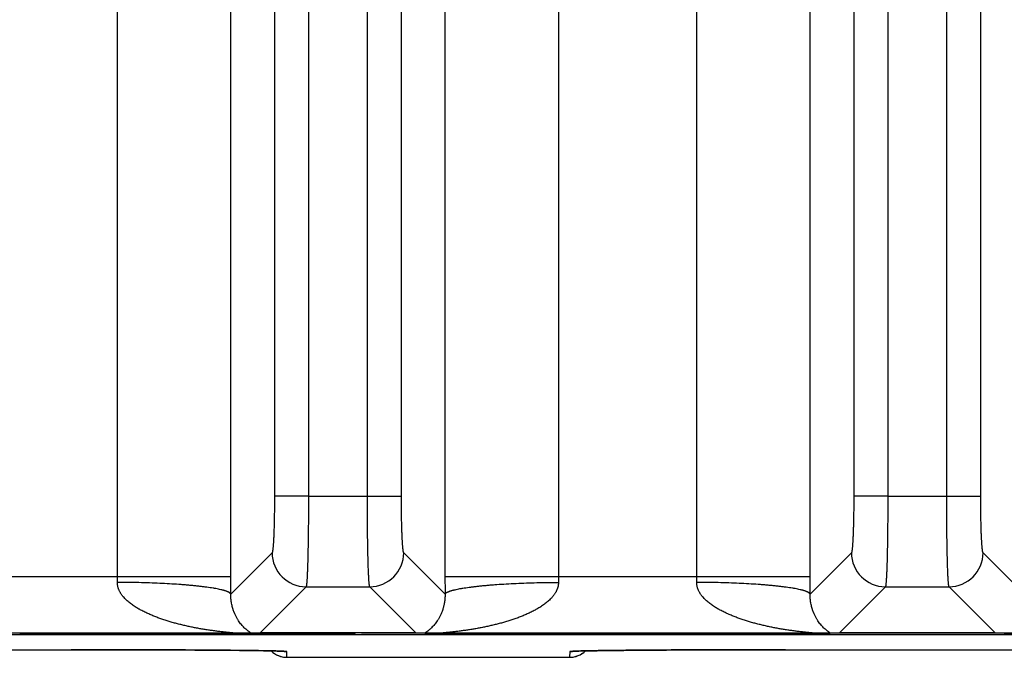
# Model space of a CAD drawing. Header units: inches. Extents: x 0 to 34, y 0 to 22.
# Tile 90 of 224: x 18.2 to 19.1, y 2.3 to 2.9. Entities that reach past the tile are written whole.
import ezdxf

# ---------------------------------------------------------------- set-up
doc = ezdxf.new("R2010")
doc.units = ezdxf.units.IN
doc.header["$LTSCALE"] = 1.87
doc.header["$MEASUREMENT"] = 0
doc.layers.get('0').update_dxf_attribs({"linetype": 'CONTINUOUS'})

msp = doc.modelspace()

# ---------------------------------------------------------------- linework, layer by layer
at = {"color": 7, "linetype": 'CONTINUOUS'}
for p, q in [((18.30084, 2.38231), (18.30084, 5.70848)), ((18.40074, 2.38231), (18.40074, 5.70848)), ((18.58939, 5.70848), (18.58939, 2.38231)), ((18.6893, 5.70848), (18.6893, 2.38231)), ((18.81121, 2.38231), (18.81121, 5.70848)), ((18.91112, 2.38231), (18.91112, 5.70848)), ((18.43914, 5.63764), (18.43914, 2.45316)), ((18.46911, 5.63764), (18.46911, 2.4531)), ((18.52102, 2.45316), (18.52102, 5.63769)), ((18.55099, 2.45316), (18.55099, 5.63764)), ((18.94952, 5.63764), (18.94952, 2.45316)), ((18.97949, 5.63764), (18.97949, 2.4531)), ((19.0314, 2.45316), (19.0314, 5.63769)), ((19.06137, 2.45316), (19.06137, 5.63764)), ((18.46911, 2.45316), (18.43914, 2.45316)), ((18.46911, 2.4531), (18.52102, 2.45316)), ((18.52102, 2.45316), (18.55099, 2.45316)), ((18.97949, 2.45316), (18.94952, 2.45316)), ((18.97949, 2.4531), (19.0314, 2.45316)), ((19.0314, 2.45316), (19.06137, 2.45316)), ((18.43705, 2.40321), (18.40071, 2.36686)), ((18.58943, 2.36686), (18.55308, 2.40321)), ((18.94743, 2.40321), (18.91108, 2.36686)), ((19.0998, 2.36686), (19.06346, 2.40321)), ((18.07902, 2.38231), (18.40074, 2.38231)), ((18.58939, 2.38231), (18.91112, 2.38231)), ((18.46703, 2.37324), (18.42654, 2.33275)), ((18.46703, 2.37324), (18.52311, 2.37324)), ((18.5636, 2.33275), (18.52311, 2.37324)), ((18.9774, 2.37324), (18.93691, 2.33275)), ((18.9774, 2.37324), (19.03348, 2.37324)), ((19.07397, 2.33275), (19.03348, 2.37324)), ((5.7528, 2.33113), (21.5412, 2.33113)), ((18.4027, 2.33232), (18.07706, 2.33232)), ((18.50506, 2.3316), (18.21472, 2.3316)), ((18.41836, 2.33254), (18.4027, 2.33232)), ((18.42654, 2.33275), (18.41836, 2.33254)), ((18.5636, 2.33275), (18.42654, 2.33275)), ((18.51091, 2.33135), (18.51006, 2.33156)), ((21.54119, 2.33131), (18.5159, 2.33131)), ((18.57177, 2.33254), (18.5636, 2.33275)), ((18.58743, 2.33232), (18.57177, 2.33254)), ((18.91308, 2.33232), (18.58743, 2.33232)), ((18.92874, 2.33254), (18.91308, 2.33232)), ((18.93691, 2.33275), (18.92874, 2.33254)), ((19.07397, 2.33275), (18.93691, 2.33275)), ((19.08215, 2.33254), (19.07397, 2.33275)), ((19.09781, 2.33232), (19.08215, 2.33254)), ((17.95928, 2.31784), (18.27001, 2.31784)), ((18.27001, 2.31784), (18.28509, 2.31782)), ((18.28509, 2.31782), (18.30001, 2.3178)), ((18.30001, 2.3178), (18.31469, 2.31777)), ((18.31469, 2.31777), (18.32901, 2.31773)), ((18.32901, 2.31773), (18.34289, 2.31767)), ((18.34289, 2.31767), (18.35185, 2.31763)), ((18.35185, 2.31763), (18.36055, 2.31759)), ((18.36055, 2.31759), (18.36895, 2.31754)), ((18.36895, 2.31754), (18.37713, 2.31749)), ((18.37713, 2.31749), (18.38489, 2.31743)), ((18.38489, 2.31743), (18.39182, 2.31738)), ((18.39182, 2.31738), (18.40071, 2.3173)), ((18.40071, 2.3173), (18.40834, 2.31722)), ((18.40834, 2.31722), (18.41482, 2.31714)), ((18.41482, 2.31714), (18.42017, 2.31707)), ((18.42017, 2.31707), (18.42454, 2.31701)), ((18.42454, 2.31701), (18.42938, 2.31693)), ((18.42938, 2.31693), (18.43337, 2.31686)), ((18.43337, 2.31686), (18.43668, 2.31679)), ((18.43668, 2.31679), (18.43942, 2.31672)), ((18.43942, 2.31672), (18.44167, 2.31666)), ((18.44167, 2.31666), (18.44262, 2.31663)), ((18.44262, 2.31663), (18.44421, 2.31658)), ((18.44421, 2.31658), (18.44515, 2.31654)), ((18.44515, 2.31654), (18.44589, 2.31651)), ((18.44589, 2.31651), (18.44647, 2.31648)), ((18.44647, 2.31648), (18.44678, 2.31646)), ((18.44678, 2.31646), (18.44702, 2.31645)), ((18.44702, 2.31645), (18.4472, 2.31644)), ((18.4472, 2.31644), (18.44733, 2.31643)), ((18.45008, 2.31618), (18.44741, 2.31646)), ((18.45017, 2.31116), (18.45008, 2.31618)), ((18.69928, 2.31618), (18.69919, 2.31116)), ((18.70195, 2.31646), (18.69928, 2.31618)), ((18.70198, 2.31642), (18.70206, 2.31643)), ((18.70206, 2.31643), (18.7022, 2.31644)), ((18.7022, 2.31644), (18.7024, 2.31645)), ((18.7024, 2.31645), (18.70266, 2.31647)), ((18.70266, 2.31647), (18.70298, 2.31648)), ((18.70298, 2.31648), (18.70358, 2.31651)), ((18.70358, 2.31651), (18.70434, 2.31655)), ((18.70434, 2.31655), (18.70563, 2.31659)), ((18.70563, 2.31659), (18.70729, 2.31665)), ((18.70729, 2.31665), (18.70937, 2.31671)), ((18.70937, 2.31671), (18.71195, 2.31677)), ((18.71195, 2.31677), (18.71509, 2.31684)), ((18.71509, 2.31684), (18.71888, 2.31691)), ((18.71888, 2.31691), (18.72355, 2.31699)), ((18.72355, 2.31699), (18.72785, 2.31705)), ((18.72785, 2.31705), (18.73301, 2.31712)), ((18.73301, 2.31712), (18.73922, 2.3172)), ((18.73922, 2.3172), (18.74707, 2.31728)), ((18.74707, 2.31728), (18.75342, 2.31734)), ((18.75342, 2.31734), (18.76055, 2.3174)), ((18.76055, 2.3174), (18.76818, 2.31746)), ((18.76818, 2.31746), (18.77612, 2.31751)), ((18.77612, 2.31751), (18.7844, 2.31756)), ((18.7844, 2.31756), (18.79297, 2.31761)), ((18.79297, 2.31761), (18.80182, 2.31765)), ((18.80182, 2.31765), (18.81091, 2.31769)), ((18.81091, 2.31769), (18.82497, 2.31774)), ((18.82497, 2.31774), (18.83945, 2.31778)), ((18.83945, 2.31778), (18.85424, 2.31781)), ((18.85424, 2.31781), (18.86926, 2.31783)), ((18.88928, 2.31784), (19.20001, 2.31784)), ((18.45017, 2.31116), (18.69919, 2.31116))]:
    msp.add_line(p, q, dxfattribs=at)
for points in [[(18.43625, 2.3168), (18.43634, 2.31672), (18.43702, 2.31609), (18.43773, 2.31549), (18.43848, 2.31493), (18.43924, 2.31441), (18.44003, 2.31392), (18.44084, 2.31347), (18.44167, 2.31305), (18.44252, 2.31268), (18.44339, 2.31234), (18.44427, 2.31205), (18.44516, 2.3118), (18.44607, 2.31158), (18.44698, 2.31142), (18.4479, 2.31129), (18.44883, 2.31121), (18.44976, 2.31116), (18.45017, 2.31116)], [(18.44733, 2.31643), (18.44739, 2.31642), (18.4474, 2.31642)], [(18.69919, 2.31116), (18.69961, 2.31116), (18.70053, 2.31121), (18.70146, 2.31129), (18.70238, 2.31142), (18.70329, 2.31158), (18.7042, 2.3118), (18.70509, 2.31205), (18.70597, 2.31234), (18.70684, 2.31268), (18.70769, 2.31305), (18.70852, 2.31347), (18.70933, 2.31392), (18.71012, 2.31441), (18.71089, 2.31493), (18.71163, 2.31549), (18.71234, 2.31609), (18.71303, 2.31672), (18.71311, 2.3168)], [(18.70197, 2.31642), (18.70196, 2.31642), (18.70198, 2.31642)], [(18.86926, 2.31783), (18.88441, 2.31784), (18.88928, 2.31784)]]:
    msp.add_lwpolyline(points, dxfattribs=at)
for centre, radius, start, end in [((18.4671, 2.40328), 0.03004, 180.1328, 269.8672), ((18.52304, 2.40328), 0.03004, 270.1328, 359.8672), ((18.97747, 2.40328), 0.03004, 180.1328, 269.8672), ((19.03342, 2.40328), 0.03004, 270.1328, 359.8672), ((17.92692, 2.38227), 0.37392, 359.21773, 0.00706), ((14.95164, 2.38238), 3.4491, 359.74225, 359.99896), ((22.02768, 2.38235), 3.43828, 180.00064, 180.25815), ((19.06183, 2.38226), 0.37253, 179.99147, 180.78374), ((18.4373, 2.38227), 0.37392, 359.21773, 0.00706), ((15.46202, 2.38238), 3.4491, 359.74225, 359.99896), ((18.45017, 2.33116), 0.02, 225.92162, 269.99991), ((18.45008, 2.33618), 0.02, 260.47214, 270.00008), ((18.69919, 2.33116), 0.02, 270.00009, 314.07837), ((18.69928, 2.33618), 0.02, 269.99992, 279.52693)]:
    msp.add_arc(centre, radius, start, end, dxfattribs=at)
for centre, start_param, end_param in [((18.50506, 2.33156), 0.034907, 1.570796), ((18.5159, 2.33135), -3.106686, -1.570796)]:
    msp.add_ellipse(centre, major_axis=(0.005, 0), ratio=0.008727, start_param=start_param, end_param=end_param, dxfattribs=at)
for points, knots in [([(18.43914, 2.45316), (18.43914, 2.45), (18.43912, 2.44529), (18.43906, 2.43907), (18.43899, 2.43458), (18.4389, 2.43025), (18.4388, 2.42614), (18.43868, 2.42227), (18.43855, 2.41868), (18.4384, 2.41541), (18.43826, 2.41289), (18.43814, 2.41105), (18.43805, 2.40982), (18.43796, 2.40868), (18.43787, 2.40765), (18.43777, 2.40672), (18.43767, 2.40589), (18.43758, 2.40517), (18.43749, 2.40464), (18.43742, 2.40427), (18.43737, 2.40404), (18.43732, 2.40386), (18.43729, 2.40373), (18.43726, 2.40362), (18.43722, 2.4035), (18.43717, 2.40339), (18.43713, 2.40332), (18.43711, 2.40327), (18.43708, 2.40324), (18.43706, 2.40322), (18.43705, 2.40321)], [0, 0, 0, 0, 0.189514, 0.28211, 0.372138, 0.458777, 0.541241, 0.61878, 0.690695, 0.756335, 0.815107, 0.841754, 0.866492, 0.889265, 0.910028, 0.928735, 0.945345, 0.959826, 0.972155, 0.977508, 0.982317, 0.986582, 0.988512, 0.990307, 0.993496, 0.996159, 0.997299, 0.998316, 0.999213, 1, 1, 1, 1]), ([(18.46911, 2.4531), (18.46911, 2.45056), (18.46911, 2.4455), (18.46908, 2.43797), (18.46903, 2.43058), (18.46896, 2.4234), (18.46887, 2.41648), (18.46877, 2.4099), (18.46865, 2.40372), (18.46852, 2.39798), (18.46839, 2.3935), (18.46828, 2.39019), (18.4682, 2.38791), (18.46811, 2.38578), (18.46802, 2.38381), (18.46793, 2.38199), (18.46784, 2.38034), (18.46774, 2.37885), (18.46764, 2.37753), (18.46756, 2.37653), (18.46749, 2.37583), (18.46744, 2.37536), (18.46739, 2.37494), (18.46734, 2.37456), (18.46729, 2.37423), (18.46724, 2.37394), (18.46719, 2.3737), (18.46714, 2.37353), (18.46711, 2.37341), (18.46708, 2.37334), (18.46705, 2.37329), (18.46704, 2.37325), (18.46703, 2.37324)], [0, 0, 0, 0, 0.095333, 0.189793, 0.28252, 0.37267, 0.459424, 0.541993, 0.619628, 0.691624, 0.757327, 0.787631, 0.816144, 0.842802, 0.867543, 0.890314, 0.911062, 0.929742, 0.946313, 0.960739, 0.967138, 0.97299, 0.978293, 0.983044, 0.987243, 0.990887, 0.99398, 0.996522, 0.99759, 0.998523, 0.999325, 1, 1, 1, 1]), ([(18.52311, 2.37324), (18.5231, 2.37325), (18.52308, 2.37329), (18.52306, 2.37334), (18.52303, 2.37341), (18.52299, 2.37353), (18.52295, 2.3737), (18.5229, 2.37395), (18.52285, 2.37423), (18.5228, 2.37456), (18.52275, 2.37494), (18.5227, 2.37536), (18.52265, 2.37583), (18.52258, 2.37654), (18.52249, 2.37753), (18.52239, 2.37885), (18.5223, 2.38034), (18.52221, 2.382), (18.52212, 2.38382), (18.52203, 2.38579), (18.52194, 2.38792), (18.52186, 2.3902), (18.52175, 2.39352), (18.52162, 2.398), (18.52148, 2.40374), (18.52137, 2.40993), (18.52126, 2.41652), (18.52118, 2.42344), (18.52111, 2.43063), (18.52106, 2.43802), (18.52103, 2.44556), (18.52102, 2.45062), (18.52102, 2.45316)], [0, 0, 0, 0, 0.000675, 0.001477, 0.002411, 0.003478, 0.006021, 0.009114, 0.01276, 0.016959, 0.021711, 0.027014, 0.032868, 0.039268, 0.053697, 0.07027, 0.088953, 0.109705, 0.132479, 0.157224, 0.183885, 0.212402, 0.24271, 0.30842, 0.380421, 0.45806, 0.540631, 0.627383, 0.717527, 0.810244, 0.904688, 1, 1, 1, 1]), ([(18.55308, 2.40321), (18.55307, 2.40322), (18.55305, 2.40324), (18.55303, 2.40327), (18.553, 2.40332), (18.55297, 2.40339), (18.55292, 2.4035), (18.55288, 2.40362), (18.55285, 2.40373), (18.55281, 2.40386), (18.55277, 2.40404), (18.55272, 2.40427), (18.55265, 2.40464), (18.55256, 2.40517), (18.55246, 2.40589), (18.55237, 2.40672), (18.55227, 2.40765), (18.55218, 2.40868), (18.55209, 2.40982), (18.552, 2.41105), (18.55188, 2.41289), (18.55174, 2.41541), (18.55159, 2.41868), (18.55146, 2.42227), (18.55134, 2.42614), (18.55123, 2.43025), (18.55115, 2.43458), (18.55108, 2.43907), (18.55101, 2.44529), (18.55099, 2.45), (18.55099, 2.45316)], [0, 0, 0, 0, 0.000786, 0.001684, 0.0027, 0.00384, 0.006502, 0.009692, 0.011487, 0.013417, 0.017684, 0.022492, 0.027844, 0.040173, 0.054655, 0.071265, 0.089971, 0.110734, 0.133508, 0.158246, 0.184891, 0.243666, 0.309304, 0.38122, 0.458759, 0.541223, 0.627863, 0.717889, 0.810487, 1, 1, 1, 1]), ([(18.94952, 2.45316), (18.94952, 2.45), (18.9495, 2.44529), (18.94943, 2.43907), (18.94936, 2.43458), (18.94928, 2.43025), (18.94917, 2.42614), (18.94905, 2.42227), (18.94892, 2.41868), (18.94877, 2.41541), (18.94863, 2.41289), (18.94851, 2.41105), (18.94842, 2.40982), (18.94833, 2.40868), (18.94824, 2.40765), (18.94814, 2.40672), (18.94805, 2.40589), (18.94795, 2.40517), (18.94786, 2.40464), (18.94779, 2.40427), (18.94774, 2.40404), (18.9477, 2.40386), (18.94766, 2.40373), (18.94763, 2.40362), (18.94759, 2.4035), (18.94754, 2.40339), (18.94751, 2.40332), (18.94748, 2.40327), (18.94746, 2.40324), (18.94744, 2.40322), (18.94743, 2.40321)], [0, 0, 0, 0, 0.189514, 0.28211, 0.372138, 0.458777, 0.541241, 0.61878, 0.690695, 0.756335, 0.815107, 0.841754, 0.866492, 0.889265, 0.910028, 0.928735, 0.945345, 0.959826, 0.972155, 0.977508, 0.982317, 0.986582, 0.988512, 0.990307, 0.993496, 0.996159, 0.997299, 0.998316, 0.999213, 1, 1, 1, 1]), ([(18.97949, 2.4531), (18.97949, 2.45056), (18.97948, 2.4455), (18.97945, 2.43797), (18.9794, 2.43058), (18.97934, 2.4234), (18.97925, 2.41648), (18.97915, 2.4099), (18.97903, 2.40372), (18.97889, 2.39798), (18.97876, 2.3935), (18.97865, 2.39019), (18.97857, 2.38791), (18.97848, 2.38578), (18.9784, 2.38381), (18.9783, 2.38199), (18.97821, 2.38034), (18.97812, 2.37885), (18.97802, 2.37753), (18.97793, 2.37653), (18.97786, 2.37583), (18.97781, 2.37536), (18.97776, 2.37494), (18.97771, 2.37456), (18.97766, 2.37423), (18.97761, 2.37394), (18.97756, 2.3737), (18.97752, 2.37353), (18.97748, 2.37341), (18.97745, 2.37334), (18.97743, 2.37329), (18.97741, 2.37325), (18.9774, 2.37324)], [0, 0, 0, 0, 0.095333, 0.189793, 0.28252, 0.37267, 0.459424, 0.541993, 0.619628, 0.691624, 0.757327, 0.787631, 0.816144, 0.842802, 0.867543, 0.890314, 0.911062, 0.929742, 0.946313, 0.960739, 0.967138, 0.97299, 0.978293, 0.983044, 0.987243, 0.990887, 0.99398, 0.996522, 0.99759, 0.998523, 0.999325, 1, 1, 1, 1]), ([(19.03348, 2.37324), (19.03348, 2.37325), (19.03346, 2.37329), (19.03343, 2.37334), (19.03341, 2.37341), (19.03337, 2.37353), (19.03332, 2.3737), (19.03327, 2.37395), (19.03322, 2.37423), (19.03317, 2.37456), (19.03312, 2.37494), (19.03307, 2.37536), (19.03302, 2.37583), (19.03295, 2.37654), (19.03287, 2.37753), (19.03277, 2.37885), (19.03267, 2.38034), (19.03258, 2.382), (19.03249, 2.38382), (19.0324, 2.38579), (19.03231, 2.38792), (19.03223, 2.3902), (19.03212, 2.39352), (19.03199, 2.398), (19.03186, 2.40374), (19.03174, 2.40993), (19.03164, 2.41652), (19.03155, 2.42344), (19.03148, 2.43063), (19.03143, 2.43802), (19.0314, 2.44556), (19.0314, 2.45062), (19.0314, 2.45316)], [0, 0, 0, 0, 0.000675, 0.001477, 0.002411, 0.003478, 0.006021, 0.009114, 0.01276, 0.016959, 0.021711, 0.027014, 0.032868, 0.039268, 0.053697, 0.07027, 0.088953, 0.109705, 0.132479, 0.157224, 0.183885, 0.212402, 0.24271, 0.30842, 0.380421, 0.45806, 0.540631, 0.627383, 0.717527, 0.810244, 0.904688, 1, 1, 1, 1]), ([(19.06346, 2.40321), (19.06345, 2.40322), (19.06343, 2.40324), (19.0634, 2.40327), (19.06338, 2.40332), (19.06334, 2.40339), (19.0633, 2.4035), (19.06326, 2.40362), (19.06322, 2.40373), (19.06319, 2.40386), (19.06314, 2.40404), (19.06309, 2.40427), (19.06302, 2.40464), (19.06294, 2.40517), (19.06284, 2.40589), (19.06274, 2.40672), (19.06265, 2.40765), (19.06255, 2.40868), (19.06246, 2.40982), (19.06237, 2.41105), (19.06225, 2.41289), (19.06212, 2.41541), (19.06197, 2.41868), (19.06183, 2.42227), (19.06171, 2.42614), (19.06161, 2.43025), (19.06152, 2.43458), (19.06145, 2.43907), (19.06139, 2.44529), (19.06137, 2.45), (19.06137, 2.45316)], [0, 0, 0, 0, 0.000786, 0.001684, 0.0027, 0.00384, 0.006502, 0.009692, 0.011487, 0.013417, 0.017684, 0.022492, 0.027844, 0.040173, 0.054655, 0.071265, 0.089971, 0.110734, 0.133508, 0.158246, 0.184891, 0.243666, 0.309304, 0.38122, 0.458759, 0.541223, 0.627863, 0.717889, 0.810487, 1, 1, 1, 1]), ([(18.4007, 2.36686), (18.40063, 2.36704), (18.40048, 2.36725), (18.40027, 2.36748), (18.40009, 2.36765), (18.39983, 2.36786), (18.39947, 2.3681), (18.39905, 2.36834), (18.39858, 2.36859), (18.39805, 2.36883), (18.39747, 2.36907), (18.39683, 2.36931), (18.39614, 2.36955), (18.39539, 2.36978), (18.39459, 2.37002), (18.39374, 2.37025), (18.39284, 2.37048), (18.39153, 2.37079), (18.38976, 2.37118), (18.3879, 2.37154), (18.38632, 2.37182), (18.38461, 2.37211), (18.38235, 2.37247), (18.3795, 2.37287), (18.37648, 2.37326), (18.37328, 2.37364), (18.36991, 2.374), (18.36639, 2.37435), (18.36272, 2.37468), (18.3589, 2.37499), (18.35356, 2.37539), (18.34661, 2.37583), (18.33796, 2.37628), (18.32897, 2.37664), (18.31972, 2.37691), (18.31031, 2.37709), (18.30398, 2.37715), (18.3008, 2.37716)], [0, 0, 0, 0, 0.005799, 0.007465, 0.00923, 0.013072, 0.017357, 0.022108, 0.027339, 0.03306, 0.039278, 0.045998, 0.053221, 0.060948, 0.069179, 0.077914, 0.087149, 0.096881, 0.117825, 0.140711, 0.152869, 0.165496, 0.192133, 0.220567, 0.250738, 0.282582, 0.31603, 0.35101, 0.387444, 0.425252, 0.464349, 0.546063, 0.631855, 0.720957, 0.812567, 0.905861, 1, 1, 1, 1]), ([(18.4027, 2.33232), (18.40275, 2.33232), (18.40285, 2.33232), (18.40299, 2.33232), (18.40312, 2.33233), (18.40321, 2.33233), (18.40328, 2.33233), (18.40333, 2.33234), (18.40337, 2.33234), (18.4034, 2.33235), (18.40344, 2.33235), (18.40346, 2.33236), (18.40348, 2.33236), (18.40349, 2.33236), (18.4035, 2.33237), (18.4035, 2.33237), (18.4035, 2.33237), (18.40351, 2.33238), (18.40351, 2.33238), (18.4035, 2.33239), (18.4035, 2.33239), (18.40349, 2.3324), (18.40348, 2.3324), (18.40346, 2.33241), (18.40343, 2.33242), (18.4034, 2.33242), (18.40336, 2.33243), (18.4033, 2.33244), (18.40322, 2.33246), (18.4031, 2.33248), (18.40298, 2.3325), (18.40284, 2.33251), (18.40269, 2.33253), (18.40254, 2.33255), (18.40237, 2.33257), (18.4022, 2.33259), (18.40197, 2.33262), (18.40166, 2.33265), (18.40128, 2.33269), (18.40088, 2.33274), (18.40048, 2.33278), (18.40007, 2.33282), (18.39965, 2.33286), (18.39908, 2.33292), (18.39836, 2.33299), (18.39749, 2.33309), (18.3966, 2.33318), (18.39571, 2.33327), (18.39481, 2.33337), (18.3939, 2.33347), (18.39268, 2.33361), (18.39115, 2.33379), (18.38931, 2.33401), (18.38745, 2.33424), (18.38559, 2.33449), (18.38373, 2.33475), (18.38186, 2.33501), (18.37999, 2.33529), (18.37812, 2.33559), (18.37624, 2.33589), (18.37374, 2.33631), (18.37062, 2.33687), (18.36687, 2.3376), (18.36313, 2.33838), (18.3594, 2.33922), (18.35567, 2.34012), (18.35196, 2.34108), (18.34826, 2.34211), (18.34458, 2.34322), (18.34092, 2.34441), (18.33789, 2.34546), (18.33548, 2.34636), (18.33368, 2.34705), (18.33189, 2.34777), (18.33011, 2.34852), (18.32835, 2.34929), (18.32659, 2.35009), (18.32485, 2.35093), (18.32312, 2.3518), (18.32169, 2.35255), (18.32056, 2.35318), (18.31944, 2.35381), (18.31804, 2.35463), (18.3164, 2.35566), (18.31478, 2.35674), (18.31319, 2.35786), (18.31164, 2.35905), (18.31014, 2.36029), (18.30868, 2.3616), (18.30729, 2.36299), (18.3062, 2.36421), (18.30537, 2.36522), (18.30477, 2.36601), (18.3042, 2.36682), (18.30366, 2.36765), (18.30315, 2.36851), (18.30268, 2.36939), (18.30226, 2.37029), (18.30188, 2.37122), (18.30155, 2.37217), (18.30132, 2.37298), (18.30116, 2.37363), (18.30103, 2.37429), (18.30093, 2.37496), (18.30086, 2.37564), (18.30081, 2.37631), (18.3008, 2.37682), (18.3008, 2.37716)], [0, 0, 0, 0, 0.001254, 0.002422, 0.003489, 0.004434, 0.004855, 0.005238, 0.005583, 0.005888, 0.006151, 0.006371, 0.006545, 0.006614, 0.006673, 0.006721, 0.006759, 0.00679, 0.006817, 0.006882, 0.006927, 0.006983, 0.007126, 0.007315, 0.007549, 0.007827, 0.008147, 0.008507, 0.009336, 0.010295, 0.011364, 0.012527, 0.013772, 0.015091, 0.016474, 0.017912, 0.019397, 0.022485, 0.025701, 0.029016, 0.032412, 0.035877, 0.039398, 0.042967, 0.050217, 0.057585, 0.065048, 0.072585, 0.080179, 0.087823, 0.095508, 0.110975, 0.126546, 0.142196, 0.157908, 0.173671, 0.189476, 0.205315, 0.221184, 0.237079, 0.252996, 0.284885, 0.316837, 0.34884, 0.380888, 0.412973, 0.445093, 0.477244, 0.509425, 0.541635, 0.573876, 0.590007, 0.606146, 0.622294, 0.638451, 0.654617, 0.670791, 0.686978, 0.703175, 0.719383, 0.727493, 0.735606, 0.751844, 0.768097, 0.78437, 0.800664, 0.816982, 0.833329, 0.849709, 0.866129, 0.882595, 0.890849, 0.899119, 0.907405, 0.915709, 0.924032, 0.932377, 0.940744, 0.949134, 0.95755, 0.965991, 0.970221, 0.974458, 0.982949, 0.987204, 0.991465, 1, 1, 1, 1]), ([(18.68933, 2.37716), (18.68934, 2.37682), (18.68932, 2.37614), (18.68924, 2.37513), (18.68911, 2.37429), (18.68897, 2.37363), (18.68886, 2.37314), (18.68873, 2.37265), (18.68858, 2.37217), (18.68842, 2.37169), (18.6882, 2.37106), (18.68788, 2.37029), (18.68745, 2.36939), (18.68699, 2.36851), (18.68648, 2.36765), (18.68594, 2.36682), (18.68537, 2.36601), (18.68477, 2.36522), (18.68415, 2.36446), (18.6835, 2.36372), (18.68261, 2.36276), (18.68145, 2.3616), (18.68, 2.36029), (18.6785, 2.35905), (18.67695, 2.35787), (18.67536, 2.35674), (18.67374, 2.35566), (18.67209, 2.35463), (18.67042, 2.35365), (18.66873, 2.35271), (18.66702, 2.3518), (18.66529, 2.35093), (18.66355, 2.3501), (18.66179, 2.34929), (18.66002, 2.34852), (18.65824, 2.34777), (18.65645, 2.34705), (18.65466, 2.34636), (18.65225, 2.34546), (18.64922, 2.34441), (18.64556, 2.34322), (18.64188, 2.34211), (18.63818, 2.34108), (18.63447, 2.34012), (18.63074, 2.33922), (18.62701, 2.33838), (18.62327, 2.3376), (18.61952, 2.33687), (18.61639, 2.33631), (18.61389, 2.33589), (18.61202, 2.33559), (18.61015, 2.33529), (18.60828, 2.33501), (18.60641, 2.33475), (18.60454, 2.33449), (18.60268, 2.33424), (18.60083, 2.33401), (18.59899, 2.33379), (18.59715, 2.33357), (18.59563, 2.3334), (18.59443, 2.33327), (18.59353, 2.33318), (18.59265, 2.33309), (18.59177, 2.33299), (18.59105, 2.33292), (18.59049, 2.33286), (18.59007, 2.33282), (18.58966, 2.33278), (18.58925, 2.33274), (18.58886, 2.33269), (18.58848, 2.33265), (18.58817, 2.33262), (18.58793, 2.33259), (18.58776, 2.33257), (18.5876, 2.33255), (18.58744, 2.33253), (18.5873, 2.33251), (18.58716, 2.3325), (18.58703, 2.33248), (18.58692, 2.33246), (18.58684, 2.33244), (18.58678, 2.33243), (18.58674, 2.33242), (18.58671, 2.33242), (18.58668, 2.33241), (18.58666, 2.3324), (18.58665, 2.3324), (18.58664, 2.33239), (18.58663, 2.33239), (18.58663, 2.33238), (18.58663, 2.33238), (18.58663, 2.33237), (18.58664, 2.33237), (18.58664, 2.33237), (18.58665, 2.33236), (18.58666, 2.33236), (18.58668, 2.33236), (18.5867, 2.33235), (18.58673, 2.33235), (18.58677, 2.33234), (18.58681, 2.33234), (18.58685, 2.33233), (18.58692, 2.33233), (18.58702, 2.33233), (18.58715, 2.33232), (18.58729, 2.33232), (18.58738, 2.33232), (18.58743, 2.33232)], [0, 0, 0, 0, 0.008535, 0.01705, 0.025541, 0.029778, 0.034008, 0.038232, 0.04245, 0.046661, 0.050866, 0.059257, 0.067624, 0.075969, 0.084292, 0.092597, 0.100883, 0.109152, 0.117406, 0.125647, 0.133874, 0.150294, 0.166674, 0.183021, 0.19934, 0.215634, 0.231906, 0.24816, 0.264398, 0.28062, 0.296829, 0.313026, 0.329213, 0.345387, 0.361552, 0.37771, 0.393858, 0.409997, 0.426129, 0.45837, 0.49058, 0.522761, 0.554913, 0.587032, 0.619118, 0.651165, 0.683168, 0.715121, 0.747011, 0.762927, 0.778822, 0.794691, 0.81053, 0.826335, 0.842098, 0.857811, 0.873461, 0.889032, 0.904499, 0.919827, 0.927423, 0.934958, 0.942421, 0.949791, 0.95704, 0.960608, 0.96413, 0.967594, 0.970992, 0.974308, 0.977524, 0.98061, 0.982094, 0.98353, 0.984912, 0.986233, 0.987484, 0.988652, 0.989722, 0.990678, 0.991499, 0.991855, 0.992171, 0.992448, 0.992683, 0.992874, 0.993019, 0.993076, 0.993121, 0.993187, 0.993214, 0.993244, 0.993282, 0.99333, 0.993388, 0.993457, 0.993629, 0.993845, 0.994105, 0.994409, 0.994755, 0.995141, 0.995565, 0.996514, 0.997584, 0.99875, 1, 1, 1, 1]), ([(18.58943, 2.36686), (18.5895, 2.36704), (18.58965, 2.36725), (18.58987, 2.36748), (18.59004, 2.36765), (18.5903, 2.36786), (18.59067, 2.3681), (18.59108, 2.36834), (18.59155, 2.36859), (18.59208, 2.36883), (18.59266, 2.36907), (18.5933, 2.36931), (18.59399, 2.36955), (18.59474, 2.36978), (18.59554, 2.37002), (18.59639, 2.37025), (18.5973, 2.37048), (18.59861, 2.37079), (18.60037, 2.37118), (18.60223, 2.37154), (18.60381, 2.37182), (18.60553, 2.37211), (18.60778, 2.37247), (18.61063, 2.37287), (18.61366, 2.37326), (18.61686, 2.37364), (18.62022, 2.374), (18.62375, 2.37435), (18.62742, 2.37468), (18.63123, 2.37499), (18.63657, 2.37539), (18.64353, 2.37583), (18.65218, 2.37628), (18.66117, 2.37664), (18.67041, 2.37691), (18.67983, 2.37709), (18.68616, 2.37715), (18.68933, 2.37716)], [0, 0, 0, 0, 0.005801, 0.007467, 0.009232, 0.013075, 0.017361, 0.022113, 0.027344, 0.033066, 0.039285, 0.046006, 0.053229, 0.060958, 0.06919, 0.077925, 0.087161, 0.096894, 0.117839, 0.140726, 0.152885, 0.165513, 0.19215, 0.220585, 0.250756, 0.282601, 0.316049, 0.351029, 0.387463, 0.42527, 0.464367, 0.546079, 0.631869, 0.720968, 0.812574, 0.905865, 1, 1, 1, 1]), ([(18.91308, 2.33232), (18.91313, 2.33232), (18.91322, 2.33232), (18.91336, 2.33232), (18.91349, 2.33233), (18.91359, 2.33233), (18.91366, 2.33233), (18.9137, 2.33234), (18.91374, 2.33234), (18.91378, 2.33235), (18.91381, 2.33235), (18.91383, 2.33236), (18.91385, 2.33236), (18.91386, 2.33236), (18.91387, 2.33237), (18.91388, 2.33237), (18.91388, 2.33237), (18.91388, 2.33238), (18.91388, 2.33238), (18.91388, 2.33239), (18.91387, 2.33239), (18.91386, 2.3324), (18.91385, 2.3324), (18.91383, 2.33241), (18.9138, 2.33242), (18.91377, 2.33242), (18.91373, 2.33243), (18.91367, 2.33244), (18.91359, 2.33246), (18.91348, 2.33248), (18.91335, 2.3325), (18.91321, 2.33251), (18.91307, 2.33253), (18.91291, 2.33255), (18.91275, 2.33257), (18.91258, 2.33259), (18.91234, 2.33262), (18.91203, 2.33265), (18.91165, 2.33269), (18.91126, 2.33274), (18.91086, 2.33278), (18.91044, 2.33282), (18.91003, 2.33286), (18.90946, 2.33292), (18.90874, 2.33299), (18.90786, 2.33309), (18.90698, 2.33318), (18.90608, 2.33327), (18.90518, 2.33337), (18.90428, 2.33347), (18.90306, 2.33361), (18.90153, 2.33379), (18.89968, 2.33401), (18.89783, 2.33424), (18.89597, 2.33449), (18.8941, 2.33475), (18.89223, 2.33501), (18.89036, 2.33529), (18.88849, 2.33559), (18.88662, 2.33589), (18.88412, 2.33631), (18.88099, 2.33687), (18.87725, 2.3376), (18.8735, 2.33838), (18.86977, 2.33922), (18.86604, 2.34012), (18.86233, 2.34108), (18.85863, 2.34211), (18.85495, 2.34322), (18.85129, 2.34441), (18.84826, 2.34546), (18.84586, 2.34636), (18.84406, 2.34705), (18.84227, 2.34777), (18.84049, 2.34852), (18.83872, 2.34929), (18.83696, 2.35009), (18.83522, 2.35093), (18.83349, 2.3518), (18.83207, 2.35255), (18.83094, 2.35318), (18.82981, 2.35381), (18.82842, 2.35463), (18.82677, 2.35566), (18.82515, 2.35674), (18.82356, 2.35786), (18.82202, 2.35905), (18.82051, 2.36029), (18.81906, 2.3616), (18.81767, 2.36299), (18.81657, 2.36421), (18.81574, 2.36522), (18.81514, 2.36601), (18.81457, 2.36682), (18.81403, 2.36765), (18.81352, 2.36851), (18.81306, 2.36939), (18.81263, 2.37029), (18.81225, 2.37122), (18.81192, 2.37217), (18.81169, 2.37298), (18.81154, 2.37363), (18.8114, 2.37429), (18.8113, 2.37496), (18.81123, 2.37564), (18.81118, 2.37631), (18.81117, 2.37682), (18.81118, 2.37716)], [0, 0, 0, 0, 0.001254, 0.002422, 0.003489, 0.004434, 0.004855, 0.005238, 0.005583, 0.005888, 0.006151, 0.006371, 0.006545, 0.006614, 0.006673, 0.006721, 0.006759, 0.00679, 0.006817, 0.006882, 0.006927, 0.006983, 0.007126, 0.007315, 0.007549, 0.007827, 0.008147, 0.008507, 0.009336, 0.010295, 0.011364, 0.012527, 0.013772, 0.015091, 0.016474, 0.017912, 0.019397, 0.022485, 0.025701, 0.029016, 0.032412, 0.035877, 0.039398, 0.042967, 0.050217, 0.057585, 0.065048, 0.072585, 0.080179, 0.087823, 0.095508, 0.110975, 0.126546, 0.142196, 0.157908, 0.173671, 0.189476, 0.205315, 0.221184, 0.237079, 0.252996, 0.284885, 0.316837, 0.34884, 0.380888, 0.412973, 0.445093, 0.477244, 0.509425, 0.541635, 0.573876, 0.590007, 0.606146, 0.622294, 0.638451, 0.654617, 0.670791, 0.686978, 0.703175, 0.719383, 0.727493, 0.735606, 0.751844, 0.768097, 0.78437, 0.800664, 0.816982, 0.833329, 0.849709, 0.866129, 0.882595, 0.890849, 0.899119, 0.907405, 0.915709, 0.924032, 0.932377, 0.940744, 0.949134, 0.95755, 0.965991, 0.970221, 0.974458, 0.982949, 0.987204, 0.991465, 1, 1, 1, 1]), ([(18.91108, 2.36686), (18.911, 2.36704), (18.91085, 2.36725), (18.91064, 2.36748), (18.91046, 2.36765), (18.9102, 2.36786), (18.90984, 2.3681), (18.90942, 2.36834), (18.90895, 2.36859), (18.90843, 2.36883), (18.90784, 2.36907), (18.90721, 2.36931), (18.90651, 2.36955), (18.90577, 2.36978), (18.90497, 2.37002), (18.90412, 2.37025), (18.90321, 2.37048), (18.9019, 2.37079), (18.90013, 2.37118), (18.89828, 2.37154), (18.89669, 2.37182), (18.89498, 2.37211), (18.89273, 2.37247), (18.88988, 2.37287), (18.88685, 2.37326), (18.88365, 2.37364), (18.88028, 2.374), (18.87676, 2.37435), (18.87309, 2.37468), (18.86928, 2.37499), (18.86394, 2.37539), (18.85698, 2.37583), (18.84833, 2.37628), (18.83934, 2.37664), (18.8301, 2.37691), (18.82068, 2.37709), (18.81436, 2.37715), (18.81118, 2.37716)], [0, 0, 0, 0, 0.005799, 0.007465, 0.00923, 0.013072, 0.017357, 0.022108, 0.027339, 0.03306, 0.039278, 0.045998, 0.053221, 0.060948, 0.069179, 0.077914, 0.087149, 0.096881, 0.117825, 0.140711, 0.152869, 0.165496, 0.192133, 0.220567, 0.250738, 0.282582, 0.31603, 0.35101, 0.387444, 0.425252, 0.464349, 0.546063, 0.631855, 0.720957, 0.812567, 0.905861, 1, 1, 1, 1]), ([(18.41836, 2.33254), (18.4182, 2.33265), (18.41796, 2.33282), (18.41762, 2.33306), (18.41727, 2.33331), (18.4168, 2.33364), (18.41623, 2.33406), (18.41564, 2.33451), (18.41483, 2.33516), (18.41379, 2.33604), (18.41253, 2.33721), (18.41127, 2.33852), (18.40999, 2.33997), (18.40872, 2.34159), (18.40769, 2.34306), (18.40687, 2.34434), (18.40625, 2.34537), (18.40564, 2.34647), (18.40504, 2.34763), (18.40445, 2.34887), (18.40397, 2.34996), (18.4036, 2.35088), (18.40332, 2.35161), (18.40305, 2.35236), (18.40278, 2.35315), (18.40252, 2.35397), (18.40226, 2.35482), (18.40202, 2.35572), (18.4017, 2.35701), (18.40145, 2.35819), (18.40126, 2.35925), (18.40117, 2.35982), (18.40108, 2.36041), (18.401, 2.36102), (18.40093, 2.36165), (18.40087, 2.36219), (18.40083, 2.36264), (18.40081, 2.36299), (18.40078, 2.36334), (18.40075, 2.36382), (18.40072, 2.36444), (18.4007, 2.36522), (18.40069, 2.36603), (18.4007, 2.36658), (18.40071, 2.36686)], [0, 0, 0, 0, 0.014649, 0.022432, 0.03047, 0.047242, 0.064855, 0.083225, 0.102281, 0.142334, 0.184911, 0.230041, 0.277909, 0.328821, 0.38323, 0.411931, 0.441745, 0.472801, 0.505293, 0.539375, 0.575223, 0.593911, 0.613204, 0.633128, 0.653685, 0.674988, 0.697162, 0.720244, 0.744358, 0.796294, 0.810187, 0.824478, 0.839237, 0.854507, 0.870283, 0.886616, 0.895041, 0.903651, 0.912403, 0.921289, 0.939689, 0.958986, 0.978971, 1, 1, 1, 1]), ([(18.58943, 2.36686), (18.58943, 2.36658), (18.58944, 2.36603), (18.58944, 2.36522), (18.58941, 2.36444), (18.58938, 2.3637), (18.58933, 2.36299), (18.58927, 2.36231), (18.58921, 2.36165), (18.58913, 2.36102), (18.58905, 2.36041), (18.58894, 2.35964), (18.58878, 2.35872), (18.58858, 2.35766), (18.58835, 2.35666), (18.58812, 2.35572), (18.58787, 2.35482), (18.58762, 2.35397), (18.58728, 2.35289), (18.58683, 2.35163), (18.58627, 2.3502), (18.58569, 2.34887), (18.5851, 2.34763), (18.58449, 2.34647), (18.58388, 2.34537), (18.58327, 2.34434), (18.58245, 2.34306), (18.58142, 2.34159), (18.58015, 2.33997), (18.57887, 2.33852), (18.5776, 2.33721), (18.57635, 2.33604), (18.57531, 2.33516), (18.57449, 2.33451), (18.5739, 2.33406), (18.57333, 2.33364), (18.57279, 2.33325), (18.57227, 2.33288), (18.57193, 2.33265), (18.57177, 2.33254)], [0, 0, 0, 0, 0.020874, 0.0411, 0.060417, 0.07862, 0.096313, 0.113422, 0.129822, 0.145519, 0.16071, 0.175494, 0.203758, 0.230365, 0.255613, 0.279807, 0.302864, 0.324976, 0.346308, 0.386805, 0.424758, 0.460645, 0.494729, 0.527177, 0.558234, 0.58809, 0.616799, 0.671179, 0.722089, 0.769963, 0.815093, 0.857661, 0.897724, 0.916781, 0.935143, 0.952758, 0.969527, 0.985305, 1, 1, 1, 1]), ([(18.92874, 2.33254), (18.92858, 2.33265), (18.92833, 2.33282), (18.928, 2.33306), (18.92764, 2.33331), (18.92718, 2.33364), (18.92661, 2.33406), (18.92602, 2.33451), (18.9252, 2.33516), (18.92416, 2.33604), (18.92291, 2.33721), (18.92164, 2.33852), (18.92037, 2.33997), (18.91909, 2.34159), (18.91806, 2.34306), (18.91724, 2.34434), (18.91663, 2.34537), (18.91602, 2.34647), (18.91541, 2.34763), (18.91482, 2.34887), (18.91435, 2.34996), (18.91397, 2.35088), (18.9137, 2.35161), (18.91342, 2.35236), (18.91315, 2.35315), (18.91289, 2.35397), (18.91264, 2.35482), (18.91239, 2.35572), (18.91207, 2.35701), (18.91182, 2.35819), (18.91164, 2.35925), (18.91154, 2.35982), (18.91146, 2.36041), (18.91138, 2.36102), (18.9113, 2.36165), (18.91125, 2.36219), (18.91121, 2.36264), (18.91118, 2.36299), (18.91116, 2.36334), (18.91113, 2.36382), (18.9111, 2.36444), (18.91107, 2.36522), (18.91107, 2.36603), (18.91108, 2.36658), (18.91108, 2.36686)], [0, 0, 0, 0, 0.014649, 0.022432, 0.03047, 0.047242, 0.064855, 0.083225, 0.102281, 0.142334, 0.184911, 0.230041, 0.277909, 0.328821, 0.38323, 0.411931, 0.441745, 0.472801, 0.505293, 0.539375, 0.575223, 0.593911, 0.613204, 0.633128, 0.653685, 0.674988, 0.697162, 0.720244, 0.744358, 0.796294, 0.810187, 0.824478, 0.839237, 0.854507, 0.870283, 0.886616, 0.895041, 0.903651, 0.912403, 0.921289, 0.939689, 0.958986, 0.978971, 1, 1, 1, 1]), ([(18.44741, 2.31646), (18.44717, 2.31647), (18.44664, 2.3165), (18.44548, 2.31655), (18.4438, 2.31661), (18.44152, 2.31668), (18.43889, 2.31674), (18.43591, 2.31681), (18.4326, 2.31688), (18.42896, 2.31694), (18.42346, 2.31703), (18.41582, 2.31714), (18.40577, 2.31725), (18.39459, 2.31736), (18.38238, 2.31745), (18.36924, 2.31754), (18.35525, 2.31762), (18.34053, 2.31769), (18.31978, 2.31776), (18.29289, 2.31782), (18.27113, 2.31784), (18.26008, 2.31784)], [0, 0, 0, 0, 0.003958, 0.008394, 0.018691, 0.030875, 0.04492, 0.060798, 0.078482, 0.097938, 0.119126, 0.166536, 0.22035, 0.280155, 0.345489, 0.415853, 0.490704, 0.569467, 0.651538, 0.823056, 1, 1, 1, 1]), ([(18.88928, 2.31784), (18.88374, 2.31784), (18.87269, 2.31784), (18.85092, 2.31781), (18.82959, 2.31776), (18.80883, 2.31769), (18.79411, 2.31762), (18.78013, 2.31754), (18.76698, 2.31745), (18.75477, 2.31736), (18.7436, 2.31725), (18.73354, 2.31714), (18.7259, 2.31703), (18.7204, 2.31694), (18.71676, 2.31688), (18.71345, 2.31681), (18.71047, 2.31674), (18.70785, 2.31668), (18.70557, 2.31661), (18.70389, 2.31655), (18.70272, 2.3165), (18.7022, 2.31647), (18.70195, 2.31646)], [0, 0, 0, 0, 0.088813, 0.176944, 0.348463, 0.430533, 0.509296, 0.584147, 0.654511, 0.719845, 0.77965, 0.833464, 0.880875, 0.902063, 0.921518, 0.939202, 0.95508, 0.969125, 0.981309, 0.991606, 0.996042, 1, 1, 1, 1])]:
    msp.add_open_spline(points, degree=3, knots=knots, dxfattribs=at)

doc.saveas('drawing.dxf')
